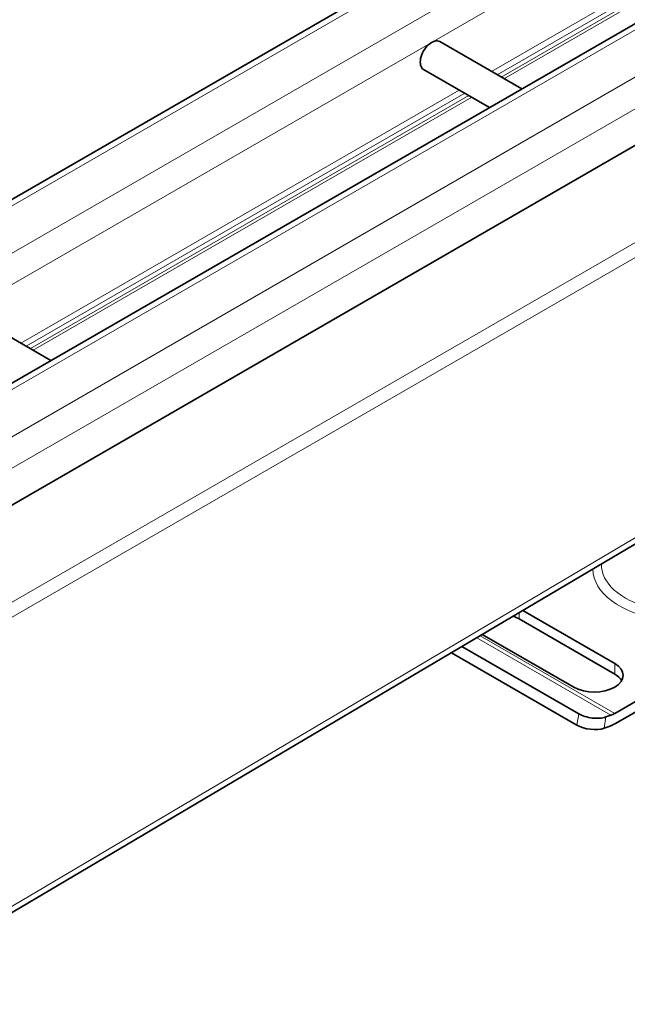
# Model space of a CAD drawing. Header units: millimetres. Extents: x -300186 to 535164, y -28581 to 763383.
# Tile 131 of 256: x 2932 to 2979, y 136284 to 136360. Entities that reach past the tile are written whole.
import ezdxf

# ---------------------------------------------------------------- set-up
doc = ezdxf.new("R2010")
doc.units = ezdxf.units.MM
doc.header["$LTSCALE"] = 10
doc.layers.add('Visible (ISO)', color=7, linetype='Continuous', lineweight=35)
doc.layers.add('Visible Narrow (ISO)', color=7, linetype='Continuous', lineweight=9)

msp = doc.modelspace()

# ---------------------------------------------------------------- linework, layer by layer
at = {"layer": 'Visible (ISO)'}
for p, q in [((3705.965, 136793.529), (2870.829, 136311.363)), ((2883.204, 136304.219), (3718.34, 136786.385)), ((3728.105, 136782.534), (2891.86, 136299.728)), ((2964.79, 136358.681), (2971.163, 136355.002)), ((2963.54, 136356.516), (2968.663, 136353.558)), ((2928.197, 136337.554), (2934.57, 136333.875)), ((2919.483, 136283.78), (2991.984, 136326.696)), ((2978.395, 136306.414), (2997.433, 136317.406)), ((2998.117, 136316.984), (2978.395, 136305.598)), ((2971.246, 136314.42), (2978.395, 136310.293)), ((2978.395, 136309.476), (2970.971, 136313.763)), ((2975.213, 136308.456), (2968.104, 136312.56)), ((2975.461, 136305.5), (2965.698, 136311.137)), ((2966.517, 136311.621), (2975.596, 136306.38)), ((2977.698, 136306.135), (2978.1, 136306.277)), ((2977.966, 136305.398), (2977.563, 136305.255))]:
    msp.add_line(p, q, dxfattribs=at)
for centre, major_axis, ratio, start_param, end_param in [((2964.165, 136357.598), (0.625, 1.083), 0.57735, 0, 3.141593), ((2969.38, 136312.844), (-2.25, 0), 0.57735, 3.926991, 4.195592), ((2976.804, 136309.374), (2.25, 0), 0.57735, 3.926991, 7.068583), ((2976.804, 136308.558), (2.25, 0), 0.57735, 0.319687, 0.785398), ((2976.637, 136306.747), (1.483, -0.227), 0.456579, 4.006199, 5.576996), ((2978.395, 136308.198), (1.093, 1.892), 0.57735, 3.735005, 3.926991), ((2978.395, 136308.198), (-1.593, -2.758), 0.57735, 0.593412, 0.785398), ((2976.502, 136305.868), (-1.483, 0.227), 0.456579, 0.864607, 2.435403)]:
    msp.add_ellipse(centre, major_axis=major_axis, ratio=ratio, start_param=start_param, end_param=end_param, dxfattribs=at)
at = {"layer": 'Visible Narrow (ISO)'}
for p, q in [((3706.715, 136793.455), (2871.092, 136311.007)), ((2874.274, 136309.17), (3709.897, 136791.617)), ((3710.958, 136789.78), (2877.011, 136308.301)), ((3719.09, 136786.31), (2883.466, 136303.863)), ((2886.648, 136302.026), (3722.272, 136784.473)), ((3723.332, 136782.636), (2889.386, 136301.157)), ((3054.172, 136405.639), (2968.814, 136356.358)), ((3054.61, 136405.386), (2969.252, 136356.105)), ((3054.925, 136405.205), (2969.567, 136355.923)), ((3055.144, 136405.078), (2969.786, 136355.797)), ((2966.314, 136354.914), (2932.221, 136335.231)), ((2966.752, 136354.661), (2932.659, 136334.978)), ((2967.067, 136354.48), (2932.974, 136334.796)), ((2967.286, 136354.353), (2933.193, 136334.67)), ((2981.881, 136344.144), (2901.875, 136297.952)), ((2982.368, 136343.261), (2902.361, 136297.069)), ((2991.614, 136326.98), (2919.053, 136284.028)), ((2970.971, 136313.763), (2970.971, 136314.257)), ((2978.1, 136306.277), (2967.666, 136312.301)), ((2978.395, 136306.414), (2967.929, 136312.457)), ((2978.395, 136309.476), (2978.395, 136310.293)), ((2975.461, 136305.5), (2975.596, 136306.38)), ((2977.563, 136305.255), (2977.698, 136306.135))]:
    msp.add_line(p, q, dxfattribs=at)
for centre, major_axis, start_param, end_param in [((2983.699, 136317.641), (-7, 0), 6.281508, 10.251651), ((2983.699, 136317.974), (-6.333, 0), 6.264175, 9.795707)]:
    msp.add_ellipse(centre, major_axis=major_axis, ratio=0.57735, start_param=start_param, end_param=end_param, dxfattribs=at)

doc.saveas('drawing.dxf')
